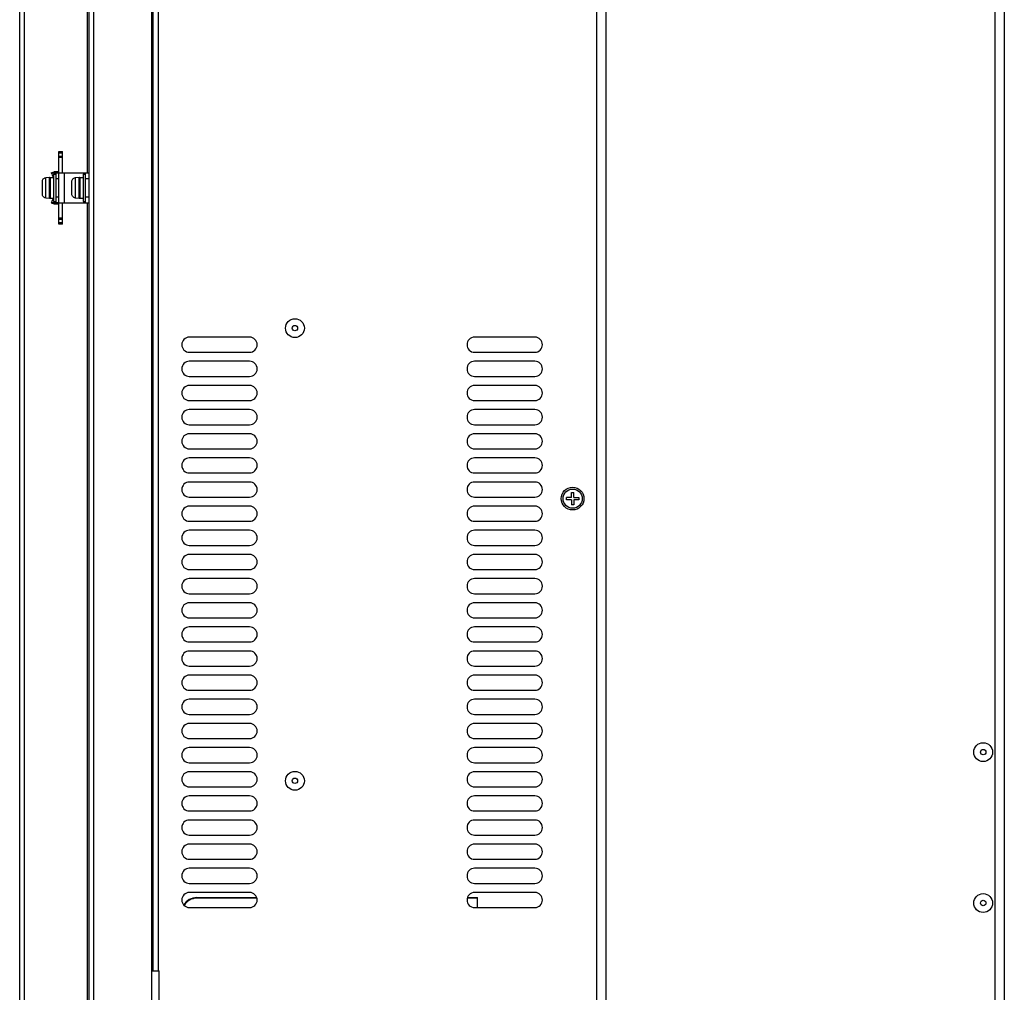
# Model space of a CAD drawing. Header units: millimetres. Extents: x 0 to 1574, y -402 to 1216.
# Tile 22 of 89: x 49 to 375, y 144 to 466. Entities that reach past the tile are written whole.
import ezdxf

# ---------------------------------------------------------------- set-up
doc = ezdxf.new("R2010")
doc.units = ezdxf.units.MM
doc.header["$LTSCALE"] = 65.395
for name, color, linetype in [('A_3X8_GBT12615_90_3_AM_0', 7, 'CONTINUOUS'), ('EARTHING_CLIP1_1_AM_0', 7, 'CONTINUOUS'), ('LD_KCCT_M4X8_1_AM_0', 7, 'CONTINUOUS'), ('LDZHJ_SZCYZT_M4X12_1_AM_0', 7, 'CONTINUOUS'), ('MANIFOLD_SOLID_BREP_176985_AM_0', 7, 'CONTINUOUS'), ('MANIFOLD_SOLID_BREP_372190_AM_0', 7, 'CONTINUOUS'), ('MANIFOLD_SOLID_BREP_6473_AM_0', 7, 'CONTINUOUS'), ('MANIFOLD_SOLID_BREP_92894_AM_0', 7, 'CONTINUOUS'), ('TERMINAL_HAPPY_3P_1_AM_0', 7, 'CONTINUOUS')]:
    doc.layers.add(name, color=color, linetype=linetype)

msp = doc.modelspace()

# ---------------------------------------------------------------- linework, layer by layer
at = {"layer": 'A_3X8_GBT12615_90_3_AM_0', "color": 7}
for centre, radius in [((139.71, 364.06), 3.12), ((139.71, 364.06), 0.9), ((367.71, 223.56), 3.12), ((367.71, 223.56), 0.9), ((139.71, 214.06), 3.12), ((139.71, 214.06), 0.9), ((367.71, 173.56), 3.12), ((367.71, 173.56), 0.9)]:
    msp.add_circle(centre, radius, dxfattribs=at)
at = {"layer": 'EARTHING_CLIP1_1_AM_0', "color": 7}
for p, q in [((58.99, 415.56), (59.94, 415.86)), ((58.99, 415.56), (60.52, 415.56)), ((61.29, 415.86), (59.94, 415.86)), ((60.49, 415.56), (60.48, 415.06)), ((61.29, 415.86), (60.52, 415.57)), ((60.53, 415.56), (60.53, 405.56)), ((60.53, 415.56), (61.53, 415.56)), ((61.53, 413.56), (60.53, 413.56)), ((58.99, 405.56), (59.94, 405.26)), ((61.53, 405.56), (58.99, 405.56)), ((59.94, 405.26), (61.29, 405.26)), ((60.48, 406.06), (60.49, 405.56)), ((61.29, 405.26), (60.52, 405.54)), ((60.53, 407.56), (61.53, 407.56))]:
    msp.add_line(p, q, dxfattribs=at)
for points in [[(61.53, 415.56), (61.52, 415.61), (61.5, 415.66), (61.46, 415.71), (61.42, 415.76), (61.36, 415.81), (61.29, 415.86)], [(61.29, 405.26), (61.36, 405.3), (61.42, 405.35), (61.46, 405.4), (61.5, 405.45), (61.52, 405.5), (61.53, 405.56)]]:
    msp.add_lwpolyline(points, dxfattribs=at)
for centre, start, end in [((68.53, 418.56), 197.4576, 207.4618), ((68.53, 402.56), 152.5382, 162.5424)]:
    msp.add_arc(centre, 10, start, end, dxfattribs=at)
at = {"layer": 'LD_KCCT_M4X8_1_AM_0', "color": 7}
for p, q in [((231.31, 307.96), (229.71, 307.96)), ((229.71, 307.16), (229.71, 307.96)), ((231.31, 307.16), (229.71, 307.16)), ((231.31, 309.56), (232.11, 309.56)), ((231.31, 307.96), (231.31, 309.56)), ((231.31, 307.16), (231.31, 305.56)), ((232.11, 307.96), (232.11, 309.56)), ((232.11, 307.96), (233.71, 307.96)), ((233.71, 307.16), (232.11, 307.16)), ((232.11, 307.16), (232.11, 305.56)), ((233.71, 307.96), (233.71, 307.16)), ((232.11, 305.56), (231.31, 305.56))]:
    msp.add_line(p, q, dxfattribs=at)
msp.add_circle((231.71, 307.56), 3.18, dxfattribs=at)
at = {"layer": 'LDZHJ_SZCYZT_M4X12_1_AM_0', "color": 7}
for p, q in [((59.73, 415.06), (59.73, 406.06)), ((59.73, 415.06), (60.53, 415.06)), ((69.53, 415.06), (69.53, 406.06)), ((69.53, 415.06), (70.33, 415.06)), ((56.03, 408.47), (56.03, 412.65)), ((57.13, 413.93), (58.41, 414.04)), ((57.13, 413.93), (57.13, 413.87)), ((58.41, 407.08), (58.41, 414.04)), ((58.63, 413.95), (58.63, 407.17)), ((58.63, 413.95), (59.73, 413.95)), ((65.83, 408.47), (65.83, 412.65)), ((66.93, 413.93), (68.21, 414.04)), ((66.93, 413.93), (66.93, 413.87)), ((68.21, 407.08), (68.21, 414.04)), ((68.43, 413.95), (68.43, 407.17)), ((68.43, 413.95), (69.53, 413.95)), ((57.12, 408.4), (57.12, 407.4)), ((66.92, 408.4), (66.92, 407.4)), ((57.12, 407.4), (57.12, 407.24)), ((57.13, 407.24), (57.13, 407.19)), ((57.13, 407.19), (58.41, 407.08)), ((58.63, 407.17), (59.73, 407.17)), ((59.73, 406.06), (60.53, 406.06)), ((66.92, 407.4), (66.92, 407.24)), ((66.93, 407.24), (66.93, 407.19)), ((66.93, 407.19), (68.21, 407.08)), ((68.43, 407.17), (69.53, 407.17)), ((69.53, 406.06), (70.33, 406.06))]:
    msp.add_line(p, q, dxfattribs=at)
for points in [[(56.03, 412.65), (56.05, 412.88), (56.11, 413.1), (56.21, 413.3), (56.34, 413.48), (56.51, 413.64), (56.7, 413.75), (56.9, 413.83), (57.13, 413.87)], [(57.12, 413.87), (57.12, 413.72), (57.12, 408.4)], [(65.83, 412.65), (65.85, 412.88), (65.91, 413.1), (66.01, 413.3), (66.14, 413.48), (66.31, 413.64), (66.5, 413.75), (66.7, 413.83), (66.93, 413.87)], [(66.92, 413.87), (66.92, 413.72), (66.92, 408.4)], [(57.13, 407.24), (56.9, 407.28), (56.7, 407.36), (56.51, 407.48), (56.34, 407.63), (56.21, 407.81), (56.11, 408.02), (56.05, 408.23), (56.03, 408.47)], [(66.93, 407.24), (66.7, 407.28), (66.5, 407.36), (66.31, 407.48), (66.14, 407.63), (66.01, 407.81), (65.91, 408.02), (65.85, 408.23), (65.83, 408.47)]]:
    msp.add_lwpolyline(points, dxfattribs=at)
for centre, start, end in [((58.43, 413.84), 15.8333, 95), ((68.23, 413.84), 15.8333, 95), ((58.43, 407.28), 265, 344.1667), ((68.23, 407.28), 265, 344.1667)]:
    msp.add_arc(centre, 0.2, start, end, dxfattribs=at)
at = {"layer": 'MANIFOLD_SOLID_BREP_176985_AM_0', "color": 7}
for p, q in [((61.53, 398.56), (61.53, 422.56)), ((61.53, 422.56), (62.73, 422.56)), ((62.73, 422.06), (61.53, 422.06)), ((61.53, 421.06), (62.73, 421.06)), ((62.73, 415.56), (62.73, 422.56)), ((62.73, 420.56), (61.53, 420.56)), ((61.53, 415.56), (71.53, 415.56)), ((63.23, 415.56), (63.23, 405.56)), ((69.83, 415.06), (69.83, 415.56)), ((70.33, 405.56), (70.33, 415.56)), ((71.53, 413.56), (70.33, 413.56)), ((61.53, 405.56), (71.53, 405.56)), ((62.73, 398.56), (62.73, 405.56)), ((69.83, 405.56), (69.83, 406.06)), ((70.33, 407.56), (71.53, 407.56)), ((61.53, 400.56), (62.73, 400.56)), ((62.73, 400.06), (61.53, 400.06)), ((61.53, 399.06), (62.73, 399.06)), ((62.73, 398.56), (61.53, 398.56))]:
    msp.add_line(p, q, dxfattribs=at)
at = {"layer": 'MANIFOLD_SOLID_BREP_372190_AM_0', "color": 7}
for p, q in [((73.03, 746.06), (73.03, 129.06)), ((92.21, 746.06), (92.21, 131.06)), ((71.03, 415.56), (71.03, 570.69)), ((71.53, 129.56), (71.53, 570.67)), ((48.53, 129.56), (48.53, 555.9)), ((50.03, 555.9), (50.03, 129.06)), ((71.03, 129.06), (71.03, 405.56))]:
    msp.add_line(p, q, dxfattribs=at)
at = {"layer": 'MANIFOLD_SOLID_BREP_6473_AM_0', "color": 7}
for p, q in [((371.71, 28.56), (371.71, 788.56)), ((374.71, 788.56), (374.71, 28.56)), ((242.71, 748.56), (242.71, 58.56))]:
    msp.add_line(p, q, dxfattribs=at)
at = {"layer": 'MANIFOLD_SOLID_BREP_92894_AM_0', "color": 7}
for p, q in [((239.71, 60.06), (239.71, 747.06)), ((94.41, 730.81), (94.41, 151.06)), ((92.71, 151.06), (92.71, 730.06)), ((124.71, 361.06), (104.71, 361.06)), ((219.21, 361.06), (199.21, 361.06)), ((104.71, 356.06), (124.71, 356.06)), ((199.21, 356.06), (219.21, 356.06)), ((124.71, 353.06), (104.71, 353.06)), ((219.21, 353.06), (199.21, 353.06)), ((104.71, 348.06), (124.71, 348.06)), ((199.21, 348.06), (219.21, 348.06)), ((124.71, 345.06), (104.71, 345.06)), ((219.21, 345.06), (199.21, 345.06)), ((104.71, 340.06), (124.71, 340.06)), ((199.21, 340.06), (219.21, 340.06)), ((124.71, 337.06), (104.71, 337.06)), ((219.21, 337.06), (199.21, 337.06)), ((104.71, 332.06), (124.71, 332.06)), ((199.21, 332.06), (219.21, 332.06)), ((124.71, 329.06), (104.71, 329.06)), ((219.21, 329.06), (199.21, 329.06)), ((104.71, 324.06), (124.71, 324.06)), ((199.21, 324.06), (219.21, 324.06)), ((124.71, 321.06), (104.71, 321.06)), ((219.21, 321.06), (199.21, 321.06)), ((104.71, 316.06), (124.71, 316.06)), ((199.21, 316.06), (219.21, 316.06)), ((124.71, 313.06), (104.71, 313.06)), ((219.21, 313.06), (199.21, 313.06)), ((104.71, 308.06), (124.71, 308.06)), ((199.21, 308.06), (219.21, 308.06)), ((124.71, 305.06), (104.71, 305.06)), ((219.21, 305.06), (199.21, 305.06)), ((104.71, 300.06), (124.71, 300.06)), ((124.71, 297.06), (104.71, 297.06)), ((199.21, 300.06), (219.21, 300.06)), ((219.21, 297.06), (199.21, 297.06)), ((104.71, 292.06), (124.71, 292.06)), ((199.21, 292.06), (219.21, 292.06)), ((124.71, 289.06), (104.71, 289.06)), ((219.21, 289.06), (199.21, 289.06)), ((104.71, 284.06), (124.71, 284.06)), ((199.21, 284.06), (219.21, 284.06)), ((124.71, 281.06), (104.71, 281.06)), ((219.21, 281.06), (199.21, 281.06)), ((104.71, 276.06), (124.71, 276.06)), ((199.21, 276.06), (219.21, 276.06)), ((124.71, 273.06), (104.71, 273.06)), ((219.21, 273.06), (199.21, 273.06)), ((104.71, 268.06), (124.71, 268.06)), ((199.21, 268.06), (219.21, 268.06)), ((124.71, 265.06), (104.71, 265.06)), ((219.21, 265.06), (199.21, 265.06)), ((104.71, 260.06), (124.71, 260.06)), ((199.21, 260.06), (219.21, 260.06)), ((124.71, 257.06), (104.71, 257.06)), ((219.21, 257.06), (199.21, 257.06)), ((104.71, 252.06), (124.71, 252.06)), ((199.21, 252.06), (219.21, 252.06)), ((124.71, 249.06), (104.71, 249.06)), ((219.21, 249.06), (199.21, 249.06)), ((104.71, 244.06), (124.71, 244.06)), ((199.21, 244.06), (219.21, 244.06)), ((124.71, 241.06), (104.71, 241.06)), ((219.21, 241.06), (199.21, 241.06)), ((104.71, 236.06), (124.71, 236.06)), ((199.21, 236.06), (219.21, 236.06)), ((124.71, 233.06), (104.71, 233.06)), ((219.21, 233.06), (199.21, 233.06)), ((104.71, 228.06), (124.71, 228.06)), ((199.21, 228.06), (219.21, 228.06)), ((124.71, 225.06), (104.71, 225.06)), ((219.21, 225.06), (199.21, 225.06)), ((104.71, 220.06), (124.71, 220.06)), ((199.21, 220.06), (219.21, 220.06)), ((124.71, 217.06), (104.71, 217.06)), ((219.21, 217.06), (199.21, 217.06)), ((104.71, 212.06), (124.71, 212.06)), ((199.21, 212.06), (219.21, 212.06)), ((124.71, 209.06), (104.71, 209.06)), ((219.21, 209.06), (199.21, 209.06)), ((104.71, 204.06), (124.71, 204.06)), ((199.21, 204.06), (219.21, 204.06)), ((124.71, 201.06), (104.71, 201.06)), ((219.21, 201.06), (199.21, 201.06)), ((104.71, 196.06), (124.71, 196.06)), ((199.21, 196.06), (219.21, 196.06)), ((124.71, 193.06), (104.71, 193.06)), ((219.21, 193.06), (199.21, 193.06)), ((104.71, 188.06), (124.71, 188.06)), ((199.21, 188.06), (219.21, 188.06)), ((124.71, 185.06), (104.71, 185.06)), ((219.21, 185.06), (199.21, 185.06)), ((104.71, 180.06), (124.71, 180.06)), ((199.21, 180.06), (219.21, 180.06)), ((124.71, 177.06), (104.71, 177.06)), ((219.21, 177.06), (199.21, 177.06)), ((104.71, 172.06), (124.71, 172.06)), ((199.21, 172.06), (219.21, 172.06)), ((92.21, 151.06), (94.71, 151.06)), ((94.71, 128.06), (94.71, 151.06))]:
    msp.add_line(p, q, dxfattribs=at)
msp.add_circle((231.71, 307.56), 3.75, dxfattribs=at)
for centre, start, end in [((104.71, 358.56), 90, 270), ((124.71, 358.56), 270, 90), ((199.21, 358.56), 90, 270), ((219.21, 358.56), 270, 90), ((104.71, 350.56), 90, 270), ((124.71, 350.56), 270, 90), ((199.21, 350.56), 90, 270), ((219.21, 350.56), 270, 90), ((104.71, 342.56), 90, 270), ((124.71, 342.56), 270, 90), ((199.21, 342.56), 90, 270), ((219.21, 342.56), 270, 90), ((104.71, 334.56), 90, 270), ((124.71, 334.56), 270, 90), ((199.21, 334.56), 90, 270), ((219.21, 334.56), 270, 90), ((104.71, 326.56), 90, 270), ((124.71, 326.56), 270, 90), ((199.21, 326.56), 90, 270), ((219.21, 326.56), 270, 90), ((104.71, 318.56), 90, 270), ((124.71, 318.56), 270, 90), ((199.21, 318.56), 90, 270), ((219.21, 318.56), 270, 90), ((104.71, 310.56), 90, 270), ((124.71, 310.56), 270, 90), ((199.21, 310.56), 90, 270), ((219.21, 310.56), 270, 90), ((104.71, 302.56), 90, 270), ((124.71, 302.56), 270, 90), ((199.21, 302.56), 90, 270), ((219.21, 302.56), 270, 90), ((104.71, 294.56), 90, 270), ((124.71, 294.56), 270, 90), ((199.21, 294.56), 90, 270), ((219.21, 294.56), 270, 90), ((104.71, 286.56), 90, 270), ((124.71, 286.56), 270, 90), ((199.21, 286.56), 90, 270), ((219.21, 286.56), 270, 90), ((104.71, 278.56), 90, 270), ((124.71, 278.56), 270, 90), ((199.21, 278.56), 90, 270), ((219.21, 278.56), 270, 90), ((104.71, 270.56), 90, 270), ((124.71, 270.56), 270, 90), ((199.21, 270.56), 90, 270), ((219.21, 270.56), 270, 90), ((104.71, 262.56), 90, 270), ((124.71, 262.56), 270, 90), ((199.21, 262.56), 90, 270), ((219.21, 262.56), 270, 90), ((104.71, 254.56), 90, 270), ((124.71, 254.56), 270, 90), ((199.21, 254.56), 90, 270), ((219.21, 254.56), 270, 90), ((104.71, 246.56), 90, 270), ((124.71, 246.56), 270, 90), ((199.21, 246.56), 90, 270), ((219.21, 246.56), 270, 90), ((104.71, 238.56), 90, 270), ((124.71, 238.56), 270, 90), ((199.21, 238.56), 90, 270), ((219.21, 238.56), 270, 90), ((104.71, 230.56), 90, 270), ((124.71, 230.56), 270, 90), ((199.21, 230.56), 90, 270), ((219.21, 230.56), 270, 90), ((104.71, 222.56), 90, 270), ((124.71, 222.56), 270, 90), ((199.21, 222.56), 90, 270), ((219.21, 222.56), 270, 90), ((104.71, 214.56), 90, 270), ((124.71, 214.56), 270, 90), ((199.21, 214.56), 90, 270), ((219.21, 214.56), 270, 90), ((104.71, 206.56), 90, 270), ((124.71, 206.56), 270, 90), ((199.21, 206.56), 90, 270), ((219.21, 206.56), 270, 90), ((104.71, 198.56), 90, 270), ((124.71, 198.56), 270, 90), ((199.21, 198.56), 90, 270), ((219.21, 198.56), 270, 90), ((104.71, 190.56), 90, 270), ((124.71, 190.56), 270, 90), ((199.21, 190.56), 90, 270), ((219.21, 190.56), 270, 90), ((104.71, 182.56), 90, 270), ((124.71, 182.56), 270, 90), ((199.21, 182.56), 90, 270), ((219.21, 182.56), 270, 90), ((104.71, 174.56), 90, 270), ((124.71, 174.56), 270, 90), ((199.21, 174.56), 90, 270), ((219.21, 174.56), 270, 90)]:
    msp.add_arc(centre, 2.5, start, end, dxfattribs=at)
at = {"layer": 'TERMINAL_HAPPY_3P_1_AM_0', "color": 7}
for p, q in [((107.21, 175.36), (127.08, 175.36)), ((107.21, 175.36), (107.21, 175.16)), ((127.14, 175.16), (107.21, 175.16)), ((200.21, 175.16), (196.78, 175.16)), ((196.84, 175.36), (200.21, 175.36)), ((200.21, 172.06), (200.21, 175.36))]:
    msp.add_line(p, q, dxfattribs=at)
for radius, end in [(5, 150.0205), (4.8, 150.638)]:
    msp.add_arc((107.21, 170.36), radius, 90, end, dxfattribs=at)

doc.saveas('drawing.dxf')
